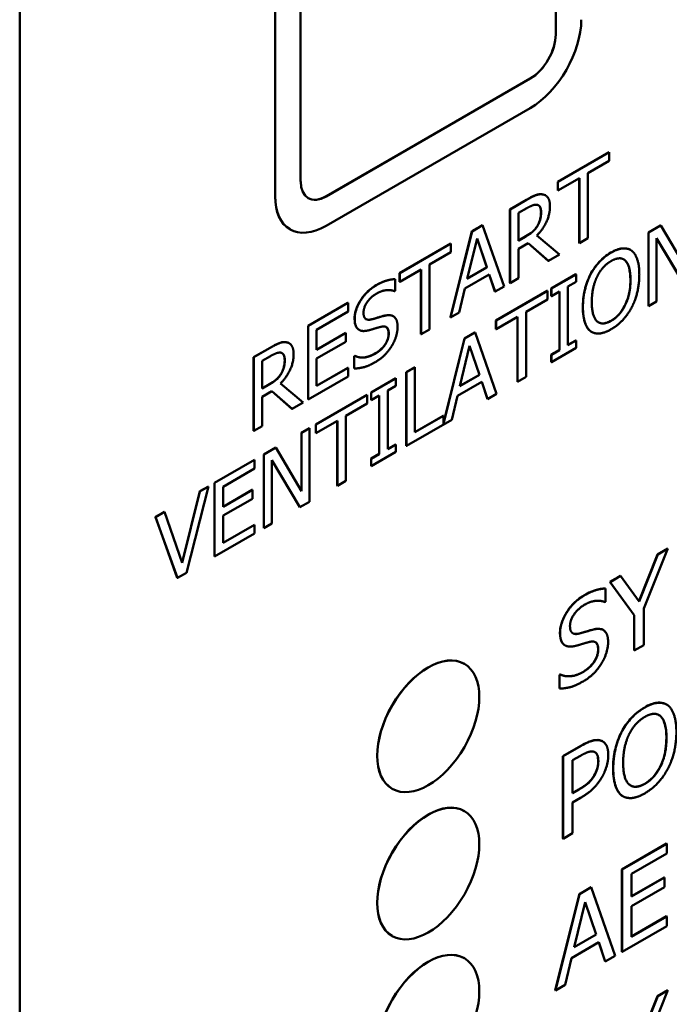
# Model space of a CAD drawing. Header units: millimetres. Extents: x 30 to 861, y 28 to 600.
# Tile 19 of 43: x 695 to 713, y 235 to 263. Entities that reach past the tile are written whole.
import ezdxf

# ---------------------------------------------------------------- set-up
doc = ezdxf.new("R2010")
doc.units = ezdxf.units.MM
doc.header["$LTSCALE"] = 3
doc.layers.add('Visible (ISO)', color=7, linetype='Continuous', lineweight=50)
doc.layers.add('Visible Narrow (ISO)', color=7, linetype='Continuous', lineweight=35)

msp = doc.modelspace()

# ---------------------------------------------------------------- linework, layer by layer
at = {"layer": 'Visible (ISO)'}
for p, q in [((694.771, 188.84), (694.771, 272.94)), ((709.627, 262.321), (709.627, 268.853)), ((709.628, 268.852), (709.628, 262.32)), ((702.557, 258.238), (702.557, 264.77)), ((701.849, 257.83), (701.849, 264.362)), ((701.85, 264.361), (701.85, 257.829)), ((703.263, 257.83), (708.92, 261.096)), ((708.921, 261.095), (703.265, 257.829)), ((703.265, 257.013), (708.921, 260.279)), ((709.686, 258.236), (711.107, 259.056)), ((711.11, 259.054), (709.689, 258.234)), ((711.107, 259.056), (711.11, 259.054)), ((711.11, 258.813), (711.11, 259.054)), ((710.517, 258.471), (711.11, 258.813)), ((709.689, 257.992), (710.282, 258.335)), ((710.279, 256.537), (710.279, 258.333)), ((710.282, 258.335), (710.282, 256.535)), ((710.517, 256.671), (710.517, 258.471)), ((709.686, 258.236), (709.689, 258.234)), ((709.686, 257.994), (709.686, 258.236)), ((709.689, 258.234), (709.689, 257.992)), ((709.339, 257.858), (709.343, 257.856)), ((709.686, 257.994), (709.689, 257.992)), ((708.358, 257.469), (708.813, 257.732)), ((708.817, 257.73), (708.361, 257.467)), ((708.596, 257.368), (708.83, 257.503)), ((708.358, 257.469), (708.361, 257.467)), ((708.358, 255.428), (708.358, 257.469)), ((708.361, 257.467), (708.361, 255.426)), ((708.596, 256.6), (708.596, 257.368)), ((707.305, 256.861), (707.594, 257.028)), ((707.598, 257.026), (707.308, 256.859)), ((707.594, 257.028), (707.598, 257.026)), ((708.194, 255.329), (707.598, 257.026)), ((709.119, 257.012), (709.122, 257.01)), ((712.198, 256.829), (712.532, 257.022)), ((712.536, 257.02), (712.202, 256.827)), ((712.532, 257.022), (712.536, 257.02)), ((713.248, 255.815), (712.536, 257.02)), ((702.263, 256.915), (702.265, 256.914)), ((706.709, 254.476), (707.305, 256.861)), ((707.308, 256.859), (706.712, 254.474)), ((707.305, 256.861), (707.308, 256.859)), ((708.596, 256.605), (708.799, 256.722)), ((708.803, 256.72), (708.596, 256.6)), ((709.729, 256.216), (709.101, 256.741)), ((712.198, 256.829), (712.202, 256.827)), ((712.198, 254.788), (712.198, 256.829)), ((712.202, 256.827), (712.202, 254.786)), ((712.421, 254.912), (712.421, 256.672)), ((712.421, 256.672), (713.203, 255.364)), ((705.299, 255.703), (706.72, 256.524)), ((706.724, 256.522), (705.303, 255.701)), ((706.72, 256.524), (706.724, 256.522)), ((706.724, 256.28), (706.724, 256.522)), ((707.175, 255.543), (707.447, 256.662)), ((707.717, 255.861), (707.446, 256.657)), ((707.447, 256.662), (707.721, 255.859)), ((708.596, 256.374), (708.866, 256.529)), ((709.421, 256.042), (708.865, 256.529)), ((708.866, 256.529), (709.424, 256.04)), ((710.279, 256.537), (710.282, 256.535)), ((710.282, 256.535), (710.517, 256.671)), ((713.2, 255.366), (712.421, 256.668)), ((706.131, 255.938), (706.724, 256.28)), ((708.596, 255.562), (708.596, 256.374)), ((709.424, 256.04), (709.729, 256.216)), ((711.7, 256.343), (711.704, 256.341)), ((706.131, 254.138), (706.131, 255.938)), ((707.721, 255.859), (707.175, 255.543)), ((707.176, 255.548), (707.717, 255.861)), ((707.717, 255.861), (707.721, 255.859)), ((709.421, 256.042), (709.424, 256.04)), ((705.299, 255.703), (705.303, 255.701)), ((705.299, 255.462), (705.299, 255.703)), ((705.303, 255.46), (705.896, 255.802)), ((705.303, 255.701), (705.303, 255.46)), ((705.892, 254.005), (705.892, 255.8)), ((705.896, 255.802), (705.896, 254.003)), ((707.111, 255.275), (707.785, 255.664)), ((707.942, 255.188), (707.783, 255.663)), ((707.785, 255.664), (707.946, 255.186)), ((709.502, 255.272), (710.187, 255.668)), ((710.191, 255.666), (709.506, 255.27)), ((710.187, 255.668), (710.191, 255.666)), ((710.191, 255.457), (710.191, 255.666)), ((710.59, 255.667), (710.593, 255.665)), ((705.172, 255.534), (705.175, 255.532)), ((705.175, 255.208), (705.175, 255.532)), ((705.299, 255.462), (705.303, 255.46)), ((707.946, 255.186), (708.194, 255.329)), ((708.358, 255.428), (708.361, 255.426)), ((708.361, 255.426), (708.596, 255.562)), ((709.966, 255.327), (710.191, 255.457)), ((709.966, 253.703), (709.966, 255.327)), ((705.158, 255.198), (705.175, 255.208)), ((706.95, 254.611), (707.111, 255.275)), ((707.942, 255.188), (707.946, 255.186)), ((707.971, 254.388), (709.392, 255.209)), ((709.396, 255.207), (707.975, 254.386)), ((709.392, 255.209), (709.396, 255.207)), ((709.396, 254.965), (709.396, 255.207)), ((709.502, 255.272), (709.506, 255.27)), ((709.502, 255.064), (709.502, 255.272)), ((709.502, 255.064), (709.506, 255.062)), ((709.506, 255.27), (709.506, 255.062)), ((709.506, 255.062), (709.731, 255.192)), ((709.727, 253.569), (709.727, 255.19)), ((709.731, 255.192), (709.731, 253.567)), ((702.762, 254.239), (703.868, 254.877)), ((703.872, 254.875), (702.766, 254.237)), ((703.868, 254.877), (703.872, 254.875)), ((703.872, 254.634), (703.872, 254.875)), ((708.803, 254.623), (709.396, 254.965)), ((712.198, 254.788), (712.202, 254.786)), ((712.202, 254.786), (712.421, 254.912)), ((703.001, 254.131), (703.872, 254.634)), ((705.122, 254.507), (705.126, 254.505)), ((706.712, 254.474), (706.95, 254.611)), ((707.975, 254.145), (708.568, 254.487)), ((708.568, 254.487), (708.568, 252.687)), ((708.803, 252.823), (708.803, 254.623)), ((702.762, 254.239), (702.766, 254.237)), ((702.762, 252.197), (702.762, 254.239)), ((702.766, 254.237), (702.766, 252.195)), ((706.709, 254.476), (706.712, 254.474)), ((707.971, 254.388), (707.975, 254.386)), ((707.971, 254.147), (707.971, 254.388)), ((707.975, 254.386), (707.975, 254.145)), ((708.564, 252.689), (708.564, 254.485)), ((703.001, 253.572), (703.001, 254.131)), ((703.001, 253.576), (703.809, 254.043)), ((703.813, 254.041), (703.001, 253.572)), ((703.809, 254.043), (703.813, 254.041)), ((703.813, 253.799), (703.813, 254.041)), ((704.175, 254.128), (704.178, 254.126)), ((705.892, 254.005), (705.896, 254.003)), ((705.896, 254.003), (706.131, 254.138)), ((707.099, 253.885), (707.388, 254.052)), ((707.392, 254.05), (707.102, 253.883)), ((707.388, 254.052), (707.392, 254.05)), ((707.987, 252.352), (707.392, 254.05)), ((707.971, 254.147), (707.975, 254.145)), ((710.62, 254.072), (710.624, 254.07)), ((702.235, 253.756), (702.239, 253.754)), ((703.001, 253.33), (703.813, 253.799)), ((706.512, 251.536), (707.099, 253.885)), ((707.102, 253.883), (706.512, 251.52)), ((706.969, 252.567), (707.241, 253.685)), ((707.099, 253.885), (707.102, 253.883)), ((707.511, 252.884), (707.24, 253.68)), ((707.241, 253.685), (707.515, 252.882)), ((709.966, 253.707), (710.187, 253.835)), ((710.191, 253.833), (709.966, 253.703)), ((710.187, 253.835), (710.191, 253.833)), ((710.191, 253.624), (710.191, 253.833)), ((701.254, 253.368), (701.709, 253.631)), ((701.713, 253.629), (701.257, 253.366)), ((701.492, 253.266), (701.726, 253.401)), ((704.039, 253.398), (704.056, 253.407)), ((704.039, 253.398), (704.042, 253.396)), ((704.039, 253.057), (704.039, 253.398)), ((704.059, 253.405), (704.042, 253.396)), ((704.042, 253.396), (704.042, 253.055)), ((704.056, 253.407), (704.059, 253.405)), ((709.502, 253.44), (709.727, 253.569)), ((709.502, 253.44), (709.506, 253.438)), ((709.502, 253.231), (709.502, 253.44)), ((709.506, 253.229), (710.191, 253.624)), ((709.731, 253.567), (709.506, 253.438)), ((709.506, 253.438), (709.506, 253.229)), ((709.727, 253.569), (709.731, 253.567)), ((701.254, 253.368), (701.257, 253.366)), ((701.254, 251.327), (701.254, 253.368)), ((701.257, 253.366), (701.257, 251.325)), ((701.492, 252.499), (701.492, 253.266)), ((703.001, 252.573), (703.001, 253.33)), ((709.502, 253.231), (709.506, 253.229)), ((702.014, 252.91), (702.018, 252.908)), ((703.001, 252.577), (703.868, 253.077)), ((703.872, 253.075), (703.001, 252.573)), ((703.868, 253.077), (703.872, 253.075)), ((703.872, 252.834), (703.872, 253.075)), ((704.039, 253.057), (704.042, 253.055)), ((705.484, 252.952), (705.719, 253.088)), ((705.484, 250.911), (705.484, 252.952)), ((705.484, 252.952), (705.488, 252.95)), ((705.723, 253.086), (705.488, 252.95)), ((705.488, 252.95), (705.488, 250.909)), ((705.719, 253.088), (705.723, 253.086)), ((705.723, 251.286), (705.723, 253.086)), ((707.515, 252.882), (706.969, 252.567)), ((706.97, 252.571), (707.511, 252.884)), ((707.511, 252.884), (707.515, 252.882)), ((701.492, 252.503), (701.695, 252.62)), ((701.699, 252.618), (701.492, 252.499)), ((702.625, 252.114), (701.997, 252.64)), ((702.766, 252.195), (703.872, 252.834)), ((704.509, 252.389), (705.193, 252.785)), ((705.197, 252.782), (704.512, 252.387)), ((705.193, 252.785), (705.197, 252.782)), ((705.197, 252.574), (705.197, 252.782)), ((706.904, 252.298), (707.579, 252.687)), ((707.736, 252.211), (707.577, 252.686)), ((707.579, 252.687), (707.74, 252.209)), ((708.564, 252.689), (708.568, 252.687)), ((708.568, 252.687), (708.803, 252.823)), ((701.492, 252.272), (701.762, 252.428)), ((702.317, 251.94), (701.761, 252.427)), ((701.762, 252.428), (702.32, 251.938)), ((702.977, 251.505), (704.398, 252.325)), ((704.402, 252.323), (702.981, 251.503)), ((704.398, 252.325), (704.402, 252.323)), ((704.402, 252.082), (704.402, 252.323)), ((704.509, 252.389), (704.512, 252.387)), ((704.509, 252.181), (704.509, 252.389)), ((704.512, 252.387), (704.512, 252.179)), ((704.512, 252.179), (704.737, 252.309)), ((704.733, 250.686), (704.733, 252.307)), ((704.737, 252.309), (704.737, 250.684)), ((704.972, 252.444), (705.197, 252.574)), ((704.972, 250.82), (704.972, 252.444)), ((707.74, 252.209), (707.987, 252.352)), ((701.492, 251.46), (701.492, 252.272)), ((702.32, 251.938), (702.625, 252.114)), ((702.762, 252.197), (702.766, 252.195)), ((703.809, 251.74), (704.402, 252.082)), ((704.509, 252.181), (704.512, 252.179)), ((706.744, 251.634), (706.904, 252.298)), ((707.736, 252.211), (707.74, 252.209)), ((702.317, 251.94), (702.32, 251.938)), ((702.977, 251.505), (702.981, 251.503)), ((702.977, 251.264), (702.977, 251.505)), ((702.981, 251.261), (703.574, 251.604)), ((702.981, 251.503), (702.981, 251.261)), ((703.57, 249.806), (703.57, 251.602)), ((703.574, 251.604), (703.574, 249.804)), ((703.809, 249.94), (703.809, 251.74)), ((705.488, 250.909), (706.744, 251.634)), ((705.723, 251.29), (706.508, 251.744)), ((706.512, 251.742), (705.723, 251.286)), ((706.508, 251.744), (706.512, 251.742)), ((706.512, 251.52), (706.512, 251.742)), ((701.254, 251.327), (701.257, 251.325)), ((701.257, 251.325), (701.492, 251.46)), ((702.58, 251.276), (702.8, 251.402)), ((702.58, 249.664), (702.58, 251.276)), ((702.58, 251.276), (702.584, 251.274)), ((702.803, 251.4), (702.584, 251.274)), ((702.584, 251.274), (702.584, 249.658)), ((702.8, 251.402), (702.803, 251.4)), ((702.803, 249.359), (702.803, 251.4)), ((702.977, 251.264), (702.981, 251.261)), ((704.972, 250.824), (705.193, 250.952)), ((705.197, 250.95), (704.972, 250.82)), ((705.193, 250.952), (705.197, 250.95)), ((705.197, 250.741), (705.197, 250.95)), ((701.535, 250.672), (701.868, 250.865)), ((701.535, 250.672), (701.538, 250.67)), ((701.535, 248.631), (701.535, 250.672)), ((701.872, 250.863), (701.538, 250.67)), ((701.538, 250.67), (701.538, 248.629)), ((701.868, 250.865), (701.872, 250.863)), ((702.584, 249.658), (701.872, 250.863)), ((704.509, 250.556), (704.733, 250.686)), ((704.512, 250.346), (705.197, 250.741)), ((704.737, 250.684), (704.512, 250.554)), ((704.733, 250.686), (704.737, 250.684)), ((705.484, 250.911), (705.488, 250.909)), ((700.171, 249.885), (701.277, 250.523)), ((701.28, 250.521), (700.174, 249.883)), ((701.277, 250.523), (701.28, 250.521)), ((701.28, 250.28), (701.28, 250.521)), ((701.757, 248.755), (701.757, 250.515)), ((701.757, 250.515), (702.539, 249.207)), ((702.536, 249.209), (701.757, 250.512)), ((704.509, 250.556), (704.512, 250.554)), ((704.509, 250.348), (704.509, 250.556)), ((704.512, 250.554), (704.512, 250.346)), ((700.409, 249.777), (701.28, 250.28)), ((704.509, 250.348), (704.512, 250.346)), ((700.171, 249.885), (700.174, 249.883)), ((700.171, 247.844), (700.171, 249.885)), ((700.174, 249.883), (700.174, 247.841)), ((703.574, 249.804), (703.809, 249.94)), ((699.274, 247.675), (699.763, 249.649)), ((699.766, 249.647), (699.276, 247.669)), ((699.396, 247.392), (700.005, 249.785)), ((699.763, 249.649), (700.002, 249.787)), ((699.763, 249.649), (699.766, 249.647)), ((700.005, 249.785), (699.766, 249.647)), ((700.002, 249.787), (700.005, 249.785)), ((700.409, 249.218), (700.409, 249.777)), ((700.409, 249.222), (701.218, 249.689)), ((701.222, 249.687), (700.409, 249.218)), ((701.218, 249.689), (701.222, 249.687)), ((701.222, 249.445), (701.222, 249.687)), ((703.57, 249.806), (703.574, 249.804)), ((700.409, 248.976), (701.222, 249.445)), ((702.539, 249.207), (702.803, 249.359)), ((698.531, 248.938), (698.783, 249.083)), ((698.786, 249.081), (698.534, 248.936)), ((698.783, 249.083), (698.786, 249.081)), ((699.276, 247.669), (698.786, 249.081)), ((702.536, 249.209), (702.539, 249.207)), ((698.531, 248.938), (698.534, 248.936)), ((699.139, 247.248), (698.531, 248.938)), ((698.534, 248.936), (699.143, 247.246)), ((700.409, 248.219), (700.409, 248.976)), ((701.538, 248.629), (701.757, 248.755)), ((700.174, 247.841), (701.28, 248.48)), ((700.409, 248.223), (701.277, 248.724)), ((701.28, 248.722), (700.409, 248.219)), ((701.277, 248.724), (701.28, 248.722)), ((701.28, 248.48), (701.28, 248.722)), ((701.535, 248.631), (701.538, 248.629)), ((712.065, 246.398), (712.734, 248.059)), ((712.451, 247.9), (712.73, 248.061)), ((712.734, 248.059), (712.454, 247.898)), ((712.73, 248.061), (712.734, 248.059)), ((700.171, 247.844), (700.174, 247.841)), ((711.932, 246.596), (712.451, 247.9)), ((712.454, 247.898), (711.935, 246.592)), ((712.451, 247.9), (712.454, 247.898)), ((699.143, 247.246), (699.396, 247.392)), ((699.139, 247.248), (699.143, 247.246)), ((711.129, 247.137), (711.421, 247.305)), ((711.129, 247.137), (711.132, 247.134)), ((711.798, 246.217), (711.129, 247.137)), ((711.424, 247.303), (711.132, 247.134)), ((711.132, 247.134), (711.801, 246.215)), ((711.421, 247.305), (711.424, 247.303)), ((711.935, 246.592), (711.424, 247.303)), ((710.999, 246.954), (711.002, 246.952)), ((711.002, 246.589), (711.002, 246.952)), ((710.983, 246.578), (711.002, 246.589)), ((712.065, 245.386), (712.065, 246.398)), ((711.798, 246.217), (711.801, 246.215)), ((711.798, 245.237), (711.798, 246.217)), ((711.801, 246.215), (711.801, 245.235)), ((710.943, 245.804), (710.947, 245.802)), ((709.882, 245.379), (709.885, 245.377)), ((711.798, 245.237), (711.801, 245.235)), ((711.801, 245.235), (712.065, 245.386)), ((707.092, 244.865), (707.094, 244.864)), ((709.73, 244.561), (709.749, 244.572)), ((709.73, 244.561), (709.733, 244.559)), ((709.73, 244.18), (709.73, 244.561)), ((709.753, 244.57), (709.733, 244.559)), ((709.733, 244.559), (709.733, 244.178)), ((709.749, 244.572), (709.753, 244.57)), ((709.73, 244.18), (709.733, 244.178)), ((712.699, 243.738), (712.702, 243.736)), ((711.455, 242.981), (711.458, 242.979)), ((709.828, 242.303), (710.325, 242.59)), ((710.329, 242.588), (709.831, 242.301)), ((710.923, 242.716), (710.927, 242.714)), ((709.828, 240.017), (709.828, 242.303)), ((709.828, 242.303), (709.831, 242.301)), ((709.831, 242.301), (709.831, 240.015)), ((710.094, 242.19), (710.312, 242.316)), ((710.094, 241.278), (710.094, 242.19)), ((710.692, 241.765), (710.696, 241.763)), ((705.092, 241.401), (705.094, 241.4)), ((710.094, 241.282), (710.27, 241.384)), ((710.274, 241.382), (710.094, 241.278)), ((710.094, 241.019), (710.317, 241.147)), ((711.489, 241.195), (711.492, 241.193)), ((710.094, 240.166), (710.094, 241.019)), ((707.092, 240.783), (707.094, 240.781)), ((709.828, 240.017), (709.831, 240.015)), ((709.831, 240.015), (710.094, 240.166)), ((711.461, 239.163), (712.7, 239.878)), ((712.703, 239.876), (711.464, 239.161)), ((712.7, 239.878), (712.703, 239.876)), ((712.703, 239.606), (712.703, 239.876)), ((711.728, 239.043), (712.703, 239.606)), ((711.461, 239.163), (711.464, 239.161)), ((711.461, 236.877), (711.461, 239.163)), ((711.464, 239.161), (711.464, 236.875)), ((711.728, 238.416), (711.728, 239.043)), ((711.728, 238.421), (712.634, 238.944)), ((712.637, 238.942), (711.728, 238.416)), ((712.634, 238.944), (712.637, 238.942)), ((712.637, 238.671), (712.637, 238.942)), ((710.282, 238.482), (710.606, 238.67)), ((710.609, 238.668), (710.285, 238.48)), ((710.606, 238.67), (710.609, 238.668)), ((711.277, 236.767), (710.609, 238.668)), ((711.728, 238.146), (712.637, 238.671)), ((709.614, 235.811), (710.282, 238.482)), ((710.285, 238.48), (709.618, 235.809)), ((710.282, 238.482), (710.285, 238.48)), ((710.136, 237.007), (710.441, 238.259)), ((710.744, 237.362), (710.44, 238.254)), ((710.441, 238.259), (710.747, 237.36)), ((711.728, 237.297), (711.728, 238.146)), ((711.728, 237.302), (712.7, 237.863)), ((712.703, 237.861), (711.728, 237.297)), ((712.7, 237.863), (712.703, 237.861)), ((712.703, 237.59), (712.703, 237.861)), ((711.464, 236.875), (712.703, 237.59)), ((705.092, 237.319), (705.094, 237.317)), ((710.747, 237.36), (710.136, 237.007)), ((710.137, 237.011), (710.744, 237.362)), ((710.744, 237.362), (710.747, 237.36)), ((710.064, 236.706), (710.819, 237.142)), ((710.996, 236.608), (710.817, 237.14)), ((710.819, 237.142), (710.999, 236.606)), ((710.999, 236.606), (711.277, 236.767)), ((711.461, 236.877), (711.464, 236.875)), ((707.092, 236.7), (707.094, 236.699)), ((709.884, 235.963), (710.064, 236.706)), ((710.996, 236.608), (710.999, 236.606)), ((709.618, 235.809), (709.884, 235.963)), ((709.614, 235.811), (709.618, 235.809)), ((711.932, 234.348), (712.451, 235.652)), ((712.454, 235.65), (711.935, 234.344)), ((712.065, 234.151), (712.734, 235.811)), ((712.451, 235.652), (712.73, 235.814)), ((712.451, 235.652), (712.454, 235.65)), ((712.734, 235.811), (712.454, 235.65)), ((712.73, 235.814), (712.734, 235.811))]:
    msp.add_line(p, q, dxfattribs=at)
for centre, major_axis, start_param, end_param in [((708.921, 261.912), (1, 1.732), 3.926991, 5.497787), ((708.92, 261.913), (0.5, 0.866), 3.926991, 5.497787), ((708.921, 261.912), (-0.5, -0.866), 0.785398, 2.356194), ((703.265, 258.646), (-0.5, -0.866), 5.497787, 7.068583), ((703.263, 258.647), (-1, -1.732), 5.497787, 6.283185), ((703.265, 258.646), (-1, -1.732), 5.497787, 7.068583), ((703.263, 258.647), (-0.5, -0.866), 0.001414, 0.785398), ((706.092, 243.133), (-1, -1.732), 3.141593, 6.283185), ((706.092, 239.051), (-1, -1.732), 3.141593, 6.283185), ((706.092, 234.968), (-1, -1.732), 3.141593, 6.283185)]:
    msp.add_ellipse(centre, major_axis=major_axis, ratio=0.57735, start_param=start_param, end_param=end_param, dxfattribs=at)
for centre in [(706.094, 243.132), (706.094, 239.049), (706.094, 234.967)]:
    msp.add_ellipse(centre, major_axis=(1, 1.732), ratio=0.57735, dxfattribs=at)
for points, knots in [([(708.813, 257.732), (708.898, 257.781), (708.984, 257.827), (709.102, 257.874), (709.135, 257.882), (709.201, 257.89), (709.233, 257.89), (709.263, 257.884)], [0, 0, 0, 0, 0.03603569, 0.03603569, 0.05079634, 0.05079634, 0.06604716, 0.06604716, 0.06604716, 0.06604716]), ([(709.219, 257.391), (709.219, 257.441), (709.212, 257.488), (709.188, 257.541), (709.178, 257.558), (709.156, 257.577), (709.151, 257.58), (709.147, 257.582)], [0, 0, 0, 0, 0.01851884, 0.01851884, 0.02653584, 0.02653584, 0.02846703, 0.02846703, 0.02846703, 0.02846703]), ([(709.119, 257.012), (709.147, 257.06), (709.169, 257.109), (709.196, 257.193), (709.204, 257.23), (709.216, 257.312), (709.219, 257.352), (709.219, 257.391)], [0, 0, 0, 0, 0.01672418, 0.01672418, 0.02760714, 0.02760714, 0.03842525, 0.03842525, 0.03842525, 0.03842525]), ([(708.799, 256.722), (708.86, 256.757), (708.922, 256.798), (708.994, 256.858), (709.023, 256.883), (709.079, 256.95), (709.1, 256.98), (709.119, 257.012)], [0, 0, 0, 0, 0.02575463, 0.02575463, 0.03101851, 0.03101851, 0.03467971, 0.03467971, 0.03467971, 0.03467971]), ([(710.59, 255.667), (710.65, 255.78), (710.72, 255.884), (710.855, 256.038), (710.911, 256.092), (711.032, 256.192), (711.095, 256.235), (711.158, 256.272)], [0, 0, 0, 0, 0.03857522, 0.03857522, 0.06371927, 0.06371927, 0.09046286, 0.09046286, 0.09046286, 0.09046286]), ([(711.158, 256.272), (711.267, 256.334), (711.373, 256.376), (711.51, 256.389), (711.56, 256.39), (711.644, 256.37), (711.673, 256.358), (711.7, 256.343)], [0, 0, 0, 0, 0.04589851, 0.04589851, 0.06268834, 0.06268834, 0.07272233, 0.07272233, 0.07272233, 0.07272233]), ([(711.696, 255.518), (711.696, 255.638), (711.686, 255.755), (711.643, 255.905), (711.613, 255.994), (711.551, 256.052)], [0, 0, 0, 0, 0.04391694, 0.04391694, 0.06661353, 0.06661353, 0.06661353, 0.06661353]), ([(710.378, 254.757), (710.378, 254.989), (710.412, 255.153), (710.468, 255.383), (710.518, 255.527), (710.59, 255.667)], [0, 0, 0, 0, 0.0851449, 0.0851449, 0.223225, 0.223225, 0.223225, 0.223225]), ([(704.052, 254.436), (704.052, 254.508), (704.062, 254.584), (704.109, 254.74), (704.141, 254.814), (704.218, 254.95), (704.274, 255.039), (704.4, 255.177), (704.445, 255.22), (704.543, 255.298), (704.594, 255.333), (704.646, 255.363)], [0, 0, 0, 0, 0.02653278, 0.02653278, 0.05129311, 0.05129311, 0.07349018, 0.07349018, 0.08519079, 0.08519079, 0.09783855, 0.09783855, 0.09783855, 0.09783855]), ([(704.646, 255.363), (704.776, 255.438), (704.87, 255.473), (705.012, 255.518), (705.094, 255.533), (705.172, 255.534)], [0, 0, 0, 0, 0.0551489, 0.0551489, 0.1379083, 0.1379083, 0.1379083, 0.1379083]), ([(711.16, 254.38), (711.228, 254.419), (711.296, 254.471), (711.414, 254.595), (711.462, 254.661), (711.538, 254.79), (711.583, 254.876), (711.648, 255.08), (711.666, 255.163), (711.69, 255.338), (711.696, 255.43), (711.696, 255.518)], [0, 0, 0, 0, 0.0290174, 0.0290174, 0.0542456, 0.0542456, 0.0739386, 0.0739386, 0.0876571, 0.0876571, 0.1037176, 0.1037176, 0.1037176, 0.1037176]), ([(704.527, 254.421), (704.602, 254.441), (704.69, 254.467), (704.767, 254.49), (704.833, 254.509), (704.89, 254.522)], [0, 0, 0, 0, 0.0329035, 0.0329035, 0.1298226, 0.1298226, 0.1298226, 0.1298226]), ([(704.89, 254.522), (704.959, 254.538), (705.028, 254.542), (705.096, 254.52), (705.109, 254.515), (705.122, 254.507)], [0, 0, 0, 0, 0.0307313, 0.0307313, 0.03691399, 0.03691399, 0.03691399, 0.03691399]), ([(710.588, 254.093), (710.528, 254.139), (710.483, 254.206), (710.397, 254.419), (710.378, 254.583), (710.378, 254.757)], [0, 0, 0, 0, 0.0392042, 0.0392042, 0.103134, 0.103134, 0.103134, 0.103134]), ([(704.166, 254.133), (704.129, 254.157), (704.102, 254.194), (704.071, 254.269), (704.052, 254.326), (704.052, 254.436)], [0, 0, 0, 0, 0.02299213, 0.02299213, 0.03660398, 0.03660398, 0.03660398, 0.03660398]), ([(704.368, 254.426), (704.387, 254.415), (704.41, 254.41), (704.463, 254.407), (704.495, 254.412), (704.527, 254.421)], [0.03315615, 0.03315615, 0.03315615, 0.03315615, 0.05206817, 0.05206817, 0.07480026, 0.07480026, 0.07480026, 0.07480026]), ([(710.812, 254.336), (710.85, 254.315), (710.892, 254.304), (710.974, 254.307), (711.008, 254.314), (711.082, 254.339), (711.121, 254.358), (711.16, 254.38)], [0.08480541, 0.08480541, 0.08480541, 0.08480541, 0.1038735, 0.1038735, 0.11694124, 0.11694124, 0.13083367, 0.13083367, 0.13083367, 0.13083367]), ([(704.602, 253.458), (704.668, 253.496), (704.738, 253.544), (704.851, 253.655), (704.884, 253.701), (704.934, 253.781), (704.955, 253.825), (704.979, 253.897), (704.985, 253.922), (704.994, 253.975), (704.996, 254.001), (704.996, 254.026)], [0, 0, 0, 0, 0.0279561, 0.0279561, 0.050651, 0.050651, 0.075558, 0.075558, 0.0900996, 0.0900996, 0.1055325, 0.1055325, 0.1055325, 0.1055325]), ([(704.996, 254.026), (704.996, 254.072), (704.99, 254.114), (704.962, 254.18), (704.944, 254.196), (704.929, 254.205), (704.929, 254.205), (704.929, 254.205)], [0, 0, 0, 0, 0.01667097, 0.01667097, 0.03243576, 0.03243576, 0.03245932, 0.03245932, 0.03245932, 0.03245932]), ([(701.709, 253.631), (701.794, 253.68), (701.88, 253.726), (701.998, 253.772), (702.031, 253.781), (702.097, 253.789), (702.129, 253.788), (702.159, 253.783)], [0, 0, 0, 0, 0.03603569, 0.03603569, 0.05079634, 0.05079634, 0.06604716, 0.06604716, 0.06604716, 0.06604716]), ([(702.115, 253.289), (702.115, 253.34), (702.108, 253.386), (702.084, 253.439), (702.074, 253.457), (702.052, 253.475), (702.047, 253.478), (702.043, 253.481)], [0, 0, 0, 0, 0.01851884, 0.01851884, 0.02653584, 0.02653584, 0.02846703, 0.02846703, 0.02846703, 0.02846703]), ([(704.056, 253.407), (704.158, 253.356), (704.257, 253.358), (704.409, 253.373), (704.504, 253.402), (704.602, 253.458)], [0, 0, 0, 0, 0.0594423, 0.0594423, 0.1466809, 0.1466809, 0.1466809, 0.1466809]), ([(702.014, 252.91), (702.043, 252.958), (702.065, 253.008), (702.092, 253.091), (702.1, 253.128), (702.112, 253.211), (702.115, 253.251), (702.115, 253.289)], [0, 0, 0, 0, 0.01672418, 0.01672418, 0.02760714, 0.02760714, 0.03842525, 0.03842525, 0.03842525, 0.03842525]), ([(701.695, 252.62), (701.756, 252.655), (701.818, 252.697), (701.89, 252.756), (701.919, 252.781), (701.975, 252.849), (701.996, 252.878), (702.014, 252.91)], [0, 0, 0, 0, 0.02575463, 0.02575463, 0.03101851, 0.03101851, 0.03467971, 0.03467971, 0.03467971, 0.03467971]), ([(710.41, 246.762), (710.556, 246.846), (710.661, 246.886), (710.82, 246.936), (710.912, 246.953), (710.999, 246.954)], [0, 0, 0, 0, 0.0617667, 0.0617667, 0.1544573, 0.1544573, 0.1544573, 0.1544573]), ([(709.744, 245.724), (709.744, 245.805), (709.756, 245.89), (709.808, 246.065), (709.845, 246.147), (709.93, 246.3), (709.993, 246.399), (710.134, 246.554), (710.185, 246.602), (710.294, 246.69), (710.352, 246.729), (710.41, 246.762)], [0, 0, 0, 0, 0.0297167, 0.0297167, 0.0574483, 0.0574483, 0.082309, 0.082309, 0.0954137, 0.0954137, 0.1095792, 0.1095792, 0.1095792, 0.1095792]), ([(710.277, 245.707), (710.361, 245.73), (710.46, 245.759), (710.545, 245.785), (710.619, 245.806), (710.683, 245.821)], [0, 0, 0, 0, 0.036852, 0.036852, 0.1454013, 0.1454013, 0.1454013, 0.1454013]), ([(710.683, 245.821), (710.76, 245.838), (710.837, 245.843), (710.914, 245.819), (710.929, 245.813), (710.943, 245.804)], [0, 0, 0, 0, 0.03441906, 0.03441906, 0.04134367, 0.04134367, 0.04134367, 0.04134367]), ([(709.873, 245.385), (709.831, 245.412), (709.8, 245.454), (709.766, 245.538), (709.744, 245.601), (709.744, 245.724)], [0, 0, 0, 0, 0.02575118, 0.02575118, 0.04099646, 0.04099646, 0.04099646, 0.04099646]), ([(710.098, 245.713), (710.12, 245.701), (710.145, 245.695), (710.205, 245.692), (710.241, 245.698), (710.277, 245.707)], [0.03706622, 0.03706622, 0.03706622, 0.03706622, 0.05831635, 0.05831635, 0.0837763, 0.0837763, 0.0837763, 0.0837763]), ([(710.36, 244.629), (710.434, 244.672), (710.513, 244.726), (710.639, 244.85), (710.676, 244.901), (710.732, 244.991), (710.756, 245.04), (710.782, 245.12), (710.79, 245.149), (710.799, 245.208), (710.802, 245.237), (710.802, 245.265)], [0, 0, 0, 0, 0.0313109, 0.0313109, 0.0567291, 0.0567291, 0.0846249, 0.0846249, 0.1009116, 0.1009116, 0.1181964, 0.1181964, 0.1181964, 0.1181964]), ([(710.802, 245.265), (710.802, 245.316), (710.795, 245.364), (710.764, 245.438), (710.743, 245.456), (710.726, 245.466), (710.726, 245.466), (710.726, 245.466)], [0, 0, 0, 0, 0.01867149, 0.01867149, 0.03632805, 0.03632805, 0.03642838, 0.03642838, 0.03642838, 0.03642838]), ([(709.749, 244.572), (709.863, 244.515), (709.975, 244.517), (710.144, 244.534), (710.251, 244.566), (710.36, 244.629)], [0, 0, 0, 0, 0.0665754, 0.0665754, 0.1642826, 0.1642826, 0.1642826, 0.1642826]), ([(711.455, 242.981), (711.522, 243.108), (711.601, 243.224), (711.752, 243.396), (711.815, 243.457), (711.949, 243.568), (712.02, 243.617), (712.092, 243.658)], [0, 0, 0, 0, 0.0432042, 0.0432042, 0.0713656, 0.0713656, 0.1013184, 0.1013184, 0.1013184, 0.1013184]), ([(712.092, 243.658), (712.213, 243.728), (712.332, 243.775), (712.485, 243.79), (712.542, 243.791), (712.636, 243.768), (712.668, 243.755), (712.699, 243.738)], [0, 0, 0, 0, 0.05140634, 0.05140634, 0.07021094, 0.07021094, 0.08144901, 0.08144901, 0.08144901, 0.08144901]), ([(712.693, 242.814), (712.693, 242.948), (712.682, 243.08), (712.634, 243.248), (712.601, 243.348), (712.531, 243.412)], [0, 0, 0, 0, 0.04918697, 0.04918697, 0.07460715, 0.07460715, 0.07460715, 0.07460715]), ([(710.325, 242.59), (710.466, 242.672), (710.56, 242.71), (710.703, 242.754), (710.777, 242.761), (710.843, 242.746)], [0, 0, 0, 0, 0.0599525, 0.0599525, 0.132443, 0.132443, 0.132443, 0.132443]), ([(711.217, 241.962), (711.217, 242.221), (711.255, 242.405), (711.318, 242.663), (711.374, 242.824), (711.455, 242.981)], [0, 0, 0, 0, 0.0953623, 0.0953623, 0.250012, 0.250012, 0.250012, 0.250012]), ([(712.093, 241.539), (712.17, 241.584), (712.245, 241.641), (712.377, 241.781), (712.432, 241.854), (712.516, 241.999), (712.567, 242.095), (712.64, 242.324), (712.659, 242.417), (712.687, 242.612), (712.693, 242.716), (712.693, 242.814)], [0, 0, 0, 0, 0.0324995, 0.0324995, 0.0607551, 0.0607551, 0.0828113, 0.0828113, 0.0981759, 0.0981759, 0.1161637, 0.1161637, 0.1161637, 0.1161637]), ([(710.805, 242.168), (710.805, 242.233), (710.797, 242.293), (710.764, 242.366), (710.749, 242.387), (710.724, 242.408), (710.719, 242.412), (710.713, 242.415)], [0, 0, 0, 0, 0.02361802, 0.02361802, 0.03653586, 0.03653586, 0.04022195, 0.04022195, 0.04022195, 0.04022195]), ([(710.692, 241.765), (710.727, 241.825), (710.756, 241.888), (710.79, 242.004), (710.805, 242.074), (710.805, 242.168)], [0, 0, 0, 0, 0.02093603, 0.02093603, 0.03825052, 0.03825052, 0.03825052, 0.03825052]), ([(711.453, 241.218), (711.385, 241.269), (711.335, 241.345), (711.239, 241.583), (711.217, 241.767), (711.217, 241.962)], [0, 0, 0, 0, 0.0439087, 0.0439087, 0.1155101, 0.1155101, 0.1155101, 0.1155101]), ([(710.27, 241.384), (710.361, 241.436), (710.454, 241.497), (710.548, 241.579), (710.582, 241.611), (710.647, 241.69), (710.671, 241.726), (710.692, 241.765)], [0, 0, 0, 0, 0.03825823, 0.03825823, 0.04756399, 0.04756399, 0.05431894, 0.05431894, 0.05431894, 0.05431894]), ([(711.704, 241.491), (711.746, 241.467), (711.794, 241.455), (711.885, 241.458), (711.923, 241.466), (712.006, 241.494), (712.05, 241.514), (712.093, 241.539)], [0.09494606, 0.09494606, 0.09494606, 0.09494606, 0.11633832, 0.11633832, 0.13097419, 0.13097419, 0.14653371, 0.14653371, 0.14653371, 0.14653371])]:
    msp.add_open_spline(points, degree=3, knots=knots, dxfattribs=at)
for points, degree in [([(709.267, 257.882), (709.174, 257.898), (708.969, 257.818), (708.817, 257.73)], 2), ([(709.263, 257.884), (709.291, 257.88), (709.316, 257.871), (709.339, 257.858)], 3), ([(709.467, 257.552), (709.467, 257.712), (709.36, 257.867), (709.267, 257.882)], 2), ([(708.83, 257.503), (708.927, 257.559), (709.06, 257.605), (709.111, 257.595)], 2), ([(709.101, 256.741), (709.27, 256.911), (709.467, 257.328), (709.467, 257.552)], 2), ([(709.111, 257.595), (709.168, 257.584), (709.222, 257.478), (709.222, 257.389)], 2), ([(709.222, 257.389), (709.222, 257.283), (709.174, 257.096), (709.122, 257.01)], 2), ([(709.122, 257.01), (709.066, 256.913), (708.904, 256.778), (708.803, 256.72)], 2), ([(711.162, 256.269), (710.984, 256.167), (710.696, 255.86), (710.593, 255.665)], 2), ([(711.732, 256.322), (711.632, 256.395), (711.342, 256.374), (711.162, 256.269)], 2), ([(711.944, 255.657), (711.944, 255.912), (711.832, 256.245), (711.732, 256.322)], 2), ([(710.771, 255.597), (710.844, 255.748), (711.036, 255.962), (711.163, 256.035)], 2), ([(711.163, 256.035), (711.287, 256.107), (711.484, 256.115), (711.555, 256.049)], 2), ([(711.551, 256.052), (711.538, 256.063), (711.524, 256.074), (711.51, 256.082)], 3), ([(711.555, 256.049), (711.623, 255.987), (711.699, 255.718), (711.699, 255.516)], 2), ([(710.593, 255.665), (710.492, 255.466), (710.381, 255.011), (710.381, 254.755)], 2), ([(710.626, 254.897), (710.626, 255.095), (710.701, 255.452), (710.771, 255.597)], 2), ([(711.732, 254.749), (711.835, 254.944), (711.944, 255.409), (711.944, 255.657)], 2), ([(704.65, 255.361), (704.39, 255.211), (704.055, 254.682), (704.055, 254.434)], 2), ([(705.175, 255.532), (705.062, 255.531), (704.799, 255.447), (704.65, 255.361)], 2), ([(711.699, 255.516), (711.699, 255.114), (711.408, 254.519), (711.163, 254.378)], 2), ([(704.3, 254.603), (704.3, 254.747), (704.502, 255.041), (704.665, 255.135)], 2), ([(704.665, 255.135), (704.81, 255.218), (705.074, 255.238), (705.158, 255.198)], 2), ([(711.163, 254.378), (710.918, 254.236), (710.626, 254.495), (710.626, 254.897)], 2), ([(704.531, 254.419), (704.419, 254.389), (704.3, 254.474), (704.3, 254.603)], 2), ([(704.893, 254.52), (704.822, 254.504), (704.605, 254.438), (704.531, 254.419)], 2), ([(705.244, 254.209), (705.244, 254.399), (705.075, 254.561), (704.893, 254.52)], 2), ([(710.381, 254.755), (710.381, 254.504), (710.49, 254.168), (710.592, 254.091)], 2), ([(711.162, 254.142), (711.335, 254.242), (711.623, 254.544), (711.732, 254.749)], 2), ([(704.055, 254.434), (704.055, 254.314), (704.115, 254.167), (704.17, 254.131)], 2), ([(704.781, 254.211), (704.895, 254.238), (704.999, 254.147), (704.999, 254.024)], 2), ([(704.175, 254.128), (704.172, 254.129), (704.169, 254.131), (704.166, 254.133)], 3), ([(704.17, 254.131), (704.226, 254.095), (704.37, 254.094), (704.462, 254.119)], 2), ([(704.462, 254.119), (704.564, 254.148), (704.7, 254.19), (704.781, 254.211)], 2), ([(704.999, 254.024), (704.999, 253.87), (704.8, 253.568), (704.605, 253.456)], 2), ([(705.084, 253.683), (705.16, 253.807), (705.244, 254.088), (705.244, 254.209)], 2), ([(710.62, 254.072), (710.609, 254.078), (710.599, 254.085), (710.588, 254.093)], 3), ([(710.592, 254.091), (710.696, 254.014), (710.983, 254.039), (711.162, 254.142)], 2), ([(702.163, 253.781), (702.07, 253.797), (701.865, 253.716), (701.713, 253.629)], 2), ([(702.159, 253.783), (702.187, 253.778), (702.212, 253.769), (702.235, 253.756)], 3), ([(702.363, 253.45), (702.363, 253.611), (702.256, 253.765), (702.163, 253.781)], 2), ([(704.622, 253.231), (704.784, 253.324), (704.999, 253.544), (705.084, 253.683)], 2), ([(701.726, 253.401), (701.823, 253.458), (701.956, 253.503), (702.007, 253.494)], 2), ([(701.997, 252.64), (702.166, 252.81), (702.363, 253.227), (702.363, 253.45)], 2), ([(702.007, 253.494), (702.064, 253.482), (702.118, 253.376), (702.118, 253.287)], 2), ([(704.605, 253.456), (704.469, 253.377), (704.175, 253.347), (704.059, 253.405)], 2), ([(702.118, 253.287), (702.118, 253.181), (702.07, 252.994), (702.018, 252.908)], 2), ([(704.042, 253.055), (704.161, 253.057), (704.43, 253.12), (704.622, 253.231)], 2), ([(702.018, 252.908), (701.962, 252.812), (701.8, 252.677), (701.699, 252.618)], 2), ([(711.002, 246.952), (710.876, 246.951), (710.58, 246.857), (710.414, 246.76)], 2), ([(710.414, 246.76), (710.123, 246.593), (709.748, 246), (709.748, 245.722)], 2), ([(710.431, 246.507), (710.593, 246.601), (710.888, 246.623), (710.983, 246.578)], 2), ([(710.022, 245.912), (710.022, 246.073), (710.248, 246.402), (710.431, 246.507)], 2), ([(710.28, 245.705), (710.155, 245.672), (710.022, 245.767), (710.022, 245.912)], 2), ([(710.686, 245.819), (710.606, 245.801), (710.364, 245.727), (710.28, 245.705)], 2), ([(711.079, 245.47), (711.079, 245.683), (710.89, 245.864), (710.686, 245.819)], 2), ([(709.748, 245.722), (709.748, 245.588), (709.815, 245.424), (709.876, 245.383)], 2), ([(710.561, 245.473), (710.688, 245.503), (710.805, 245.4), (710.805, 245.263)], 2), ([(709.882, 245.379), (709.879, 245.381), (709.876, 245.383), (709.873, 245.385)], 3), ([(709.876, 245.383), (709.939, 245.343), (710.101, 245.342), (710.203, 245.37)], 2), ([(710.203, 245.37), (710.317, 245.402), (710.47, 245.449), (710.561, 245.473)], 2), ([(710.805, 245.263), (710.805, 245.091), (710.582, 244.753), (710.364, 244.627)], 2), ([(710.9, 244.881), (710.985, 245.021), (711.079, 245.335), (711.079, 245.47)], 2), ([(710.383, 244.375), (710.564, 244.48), (710.805, 244.726), (710.9, 244.881)], 2), ([(710.364, 244.627), (710.211, 244.539), (709.882, 244.505), (709.753, 244.57)], 2), ([(709.733, 244.178), (709.866, 244.18), (710.168, 244.251), (710.383, 244.375)], 2), ([(712.095, 243.656), (711.896, 243.541), (711.574, 243.197), (711.458, 242.979)], 2), ([(712.734, 243.715), (712.621, 243.797), (712.297, 243.773), (712.095, 243.656)], 2), ([(712.971, 242.97), (712.971, 243.256), (712.846, 243.628), (712.734, 243.715)], 2), ([(711.657, 242.903), (711.739, 243.072), (711.954, 243.311), (712.097, 243.394)], 2), ([(712.097, 243.394), (712.235, 243.473), (712.456, 243.483), (712.535, 243.41)], 2), ([(712.531, 243.412), (712.517, 243.425), (712.501, 243.437), (712.485, 243.446)], 3), ([(712.535, 243.41), (712.612, 243.339), (712.697, 243.038), (712.697, 242.812)], 2), ([(710.847, 242.744), (710.752, 242.766), (710.505, 242.69), (710.329, 242.588)], 2), ([(710.843, 242.746), (710.872, 242.74), (710.899, 242.73), (710.923, 242.716)], 3), ([(711.458, 242.979), (711.344, 242.756), (711.221, 242.247), (711.221, 241.96)], 2), ([(711.495, 242.118), (711.495, 242.341), (711.578, 242.741), (711.657, 242.903)], 2), ([(712.697, 242.812), (712.697, 242.362), (712.371, 241.696), (712.097, 241.537)], 2), ([(712.734, 241.953), (712.849, 242.172), (712.971, 242.693), (712.971, 242.97)], 2), ([(711.083, 242.334), (711.083, 242.525), (710.957, 242.721), (710.847, 242.744)], 2), ([(710.312, 242.316), (710.436, 242.387), (710.603, 242.444), (710.665, 242.432)], 2), ([(710.665, 242.432), (710.738, 242.418), (710.808, 242.285), (710.808, 242.166)], 2), ([(710.909, 241.726), (710.991, 241.866), (711.083, 242.186), (711.083, 242.334)], 2), ([(710.808, 242.166), (710.808, 242.057), (710.755, 241.865), (710.696, 241.763)], 2), ([(711.221, 241.96), (711.221, 241.678), (711.343, 241.302), (711.456, 241.216)], 2), ([(712.097, 241.537), (711.822, 241.379), (711.495, 241.668), (711.495, 242.118)], 2), ([(712.095, 241.273), (712.289, 241.386), (712.612, 241.724), (712.734, 241.953)], 2), ([(710.696, 241.763), (710.632, 241.648), (710.434, 241.474), (710.274, 241.382)], 2), ([(710.317, 241.147), (710.529, 241.27), (710.807, 241.55), (710.909, 241.726)], 2), ([(711.489, 241.195), (711.476, 241.202), (711.464, 241.21), (711.453, 241.218)], 3), ([(711.456, 241.216), (711.574, 241.13), (711.894, 241.158), (712.095, 241.273)], 2)]:
    msp.add_open_spline(points, degree=degree, dxfattribs=at)
at = {"layer": 'Visible Narrow (ISO)'}
for p, q in [((709.627, 262.321), (709.628, 262.32)), ((708.92, 261.096), (708.921, 261.095)), ((701.849, 257.83), (701.85, 257.829)), ((703.263, 257.83), (703.265, 257.829)), ((709.263, 257.884), (709.267, 257.882)), ((708.813, 257.732), (708.817, 257.73)), ((709.219, 257.391), (709.222, 257.389)), ((708.799, 256.722), (708.803, 256.72)), ((711.158, 256.272), (711.162, 256.269)), ((711.551, 256.052), (711.555, 256.049)), ((704.646, 255.363), (704.65, 255.361)), ((711.696, 255.518), (711.699, 255.516)), ((704.89, 254.522), (704.893, 254.52)), ((710.378, 254.757), (710.381, 254.755)), ((704.052, 254.436), (704.055, 254.434)), ((704.527, 254.421), (704.531, 254.419)), ((711.16, 254.38), (711.163, 254.378)), ((704.166, 254.133), (704.17, 254.131)), ((704.996, 254.026), (704.999, 254.024)), ((710.588, 254.093), (710.592, 254.091)), ((702.159, 253.783), (702.163, 253.781)), ((701.709, 253.631), (701.713, 253.629)), ((704.602, 253.458), (704.605, 253.456)), ((702.115, 253.289), (702.118, 253.287)), ((701.695, 252.62), (701.699, 252.618)), ((710.41, 246.762), (710.414, 246.76)), ((710.683, 245.821), (710.686, 245.819)), ((709.744, 245.724), (709.748, 245.722)), ((710.277, 245.707), (710.28, 245.705)), ((709.873, 245.385), (709.876, 245.383)), ((710.802, 245.265), (710.805, 245.263)), ((710.36, 244.629), (710.364, 244.627)), ((712.092, 243.658), (712.095, 243.656)), ((712.531, 243.412), (712.535, 243.41)), ((710.843, 242.746), (710.847, 242.744)), ((712.693, 242.814), (712.697, 242.812)), ((710.325, 242.59), (710.329, 242.588)), ((710.805, 242.168), (710.808, 242.166)), ((711.217, 241.962), (711.221, 241.96)), ((710.27, 241.384), (710.274, 241.382)), ((712.093, 241.539), (712.097, 241.537)), ((711.453, 241.218), (711.456, 241.216))]:
    msp.add_line(p, q, dxfattribs=at)

doc.saveas('drawing.dxf')
